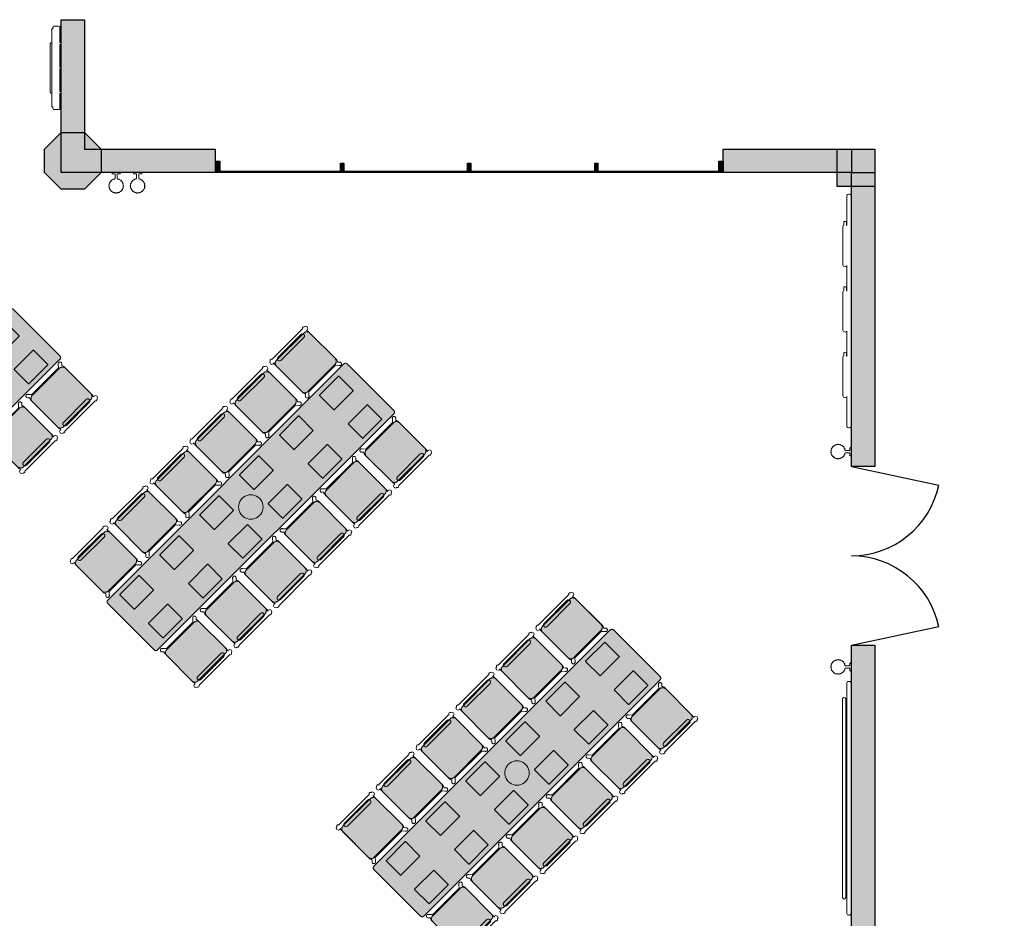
# Model space of a CAD drawing. Extents: x 2172.2 to 2210.6, y 415.3 to 458.1.
# Tile 26 of 27: x 2193.1 to 2203.5, y 437.3 to 446.8. Entities that reach past the tile are written whole.
import ezdxf

# ---------------------------------------------------------------- set-up
doc = ezdxf.new("R2010")
doc.units = 0
for name, color, linetype, lineweight in [('AYAA_B2_CHAIRS', 7, 'Continuous', 18), ('AYAA_B2_COLUMNS', 8, 'Continuous', 30), ('AYAA_B2_FINE_DETAIL', 8, 'Continuous', 9), ('AYAA_B2_GLAZING', 4, 'Continuous', 13), ('AYAA_B2_TABLES', 7, 'Continuous', 18), ('AYAA_B2_WALL_DECOR', 32, 'Continuous', 13), ('AYAA_B2_WALL_LIGHTS', 32, 'Continuous', 13), ('AYAA_B2_WALLS', 7, 'Continuous', 30)]:
    doc.layers.add(name, color=color, linetype=linetype, lineweight=lineweight)

# ---------------------------------------------------------------- blocks, each defined once
blk = doc.blocks.new('AYAA_B2_ARCHITECTURE')
at = {"layer": 'AYAA_B2_COLUMNS', "true_color": 0xc2b092}
for points in [[(3.511421, 11.014322), (3.334645, 11.191097), (3.334678, 11.441131), (3.511421, 11.61787), (3.761419, 11.61787), (3.938195, 11.441095), (3.938195, 11.191097), (3.761419, 11.014322)], [(12.161418, 11.441093), (12.161418, 11.041099), (11.76142, 11.041145), (11.761422, 11.441093)]]:
    blk.add_hatch(color=256, dxfattribs=at).paths.add_polyline_path(points)
at = {"layer": 'AYAA_B2_WALLS', "true_color": 0xe4e1d8}
for points in [[(3.51142, 11.191096), (3.51142, 12.816096), (3.76142, 12.816096), (3.76142, 11.441096), (5.149808, 11.441096), (5.149808, 11.191096)], [(10.549808, 11.441096), (11.91142, 11.441096), (11.91142, 11.191096), (10.549808, 11.191096)], [(5.151808, 11.311096), (5.197808, 11.311096), (5.197808, 11.191096), (5.151808, 11.191096)], [(10.501808, 11.311096), (10.547808, 11.311096), (10.547808, 11.191096), (10.501808, 11.191096)], [(6.482808, 11.291096), (6.516808, 11.291096), (6.516808, 11.191096), (6.482808, 11.191096)], [(7.866808, 11.291096), (7.866808, 11.191096), (7.832808, 11.191096), (7.832808, 11.291096)], [(9.216808, 11.291096), (9.216808, 11.191096), (9.182808, 11.191096), (9.182808, 11.291096)], [(11.91142, 11.191096), (12.16142, 11.191096), (12.16142, 8.066096), (11.91142, 8.066096)], [(11.91142, 2.791096), (11.91142, 6.166096), (12.16142, 6.166096), (12.16142, 3.041096), (13.53642, 3.041096), (13.53642, 2.791096)]]:
    blk.add_hatch(color=256, dxfattribs=at).paths.add_polyline_path(points)
at = {"layer": 'AYAA_B2_COLUMNS', "linetype": 'Continuous', "lineweight": -2}
for points in [[(3.511421, 11.014322), (3.334645, 11.191097), (3.334678, 11.441131), (3.511421, 11.61787), (3.761419, 11.61787), (3.938195, 11.441095), (3.938195, 11.191097), (3.761419, 11.014322)], [(12.161418, 11.441093), (12.161418, 11.041099), (11.76142, 11.041145), (11.761422, 11.441093)]]:
    blk.add_lwpolyline(points, close=True, dxfattribs=at)
at = {"layer": 'AYAA_B2_GLAZING', "linetype": 'Continuous', "lineweight": -2}
blk.add_lwpolyline([(10.524808, 11.206096), (10.524808, 11.191096), (5.174808, 11.191096), (5.174808, 11.206096)], close=True, dxfattribs=at)
at = {"layer": 'AYAA_B2_WALLS', "linetype": 'Continuous', "lineweight": -2}
for points in [[(3.51142, 11.191096), (3.51142, 12.816096), (3.76142, 12.816096), (3.76142, 11.441096), (5.149808, 11.441096), (5.149808, 11.191096)], [(10.549808, 11.441096), (11.91142, 11.441096), (11.91142, 11.191096), (10.549808, 11.191096)], [(5.151808, 11.311096), (5.197808, 11.311096), (5.197808, 11.191096), (5.151808, 11.191096)], [(10.501808, 11.311096), (10.547808, 11.311096), (10.547808, 11.191096), (10.501808, 11.191096)], [(6.482808, 11.291096), (6.516808, 11.291096), (6.516808, 11.191096), (6.482808, 11.191096)], [(7.866808, 11.291096), (7.866808, 11.191096), (7.832808, 11.191096), (7.832808, 11.291096)], [(9.216808, 11.291096), (9.216808, 11.191096), (9.182808, 11.191096), (9.182808, 11.291096)], [(11.91142, 11.191096), (12.16142, 11.191096), (12.16142, 8.066096), (11.91142, 8.066096)], [(11.91142, 2.791096), (11.91142, 6.166096), (12.16142, 6.166096), (12.16142, 3.041096), (13.53642, 3.041096), (13.53642, 2.791096)]]:
    blk.add_lwpolyline(points, close=True, dxfattribs=at)
blk = doc.blocks.new('AYAA_B2_DOOR_D2')
at = {"color": 0, "linetype": 'Continuous'}
for points in [[(-0.95, 0), (-0.752, 0.929)], [(0.95, 0), (0.752, 0.929)]]:
    blk.add_lwpolyline(points, dxfattribs=at)
at = {"color": 0}
for centre, start, end in [((-0.95, 0), 0, 78), ((0.95, 0), 102, 180)]:
    blk.add_arc(centre, 0.95, start, end, dxfattribs=at)
blk = doc.blocks.new('AYAA_B2_DINING_6')
at = {"true_color": 0xefe8d6}
blk.add_hatch(color=256, dxfattribs=at).paths.add_polyline_path([(-1.8, -0.35), (-1.8, 0.35), (-1.799692, 0.353911), (-1.798776, 0.357725), (-1.797275, 0.36135), (-1.795225, 0.364695), (-1.792678, 0.367678), (-1.789695, 0.370225), (-1.78635, 0.372275), (-1.782725, 0.373776), (-1.778911, 0.374692), (-1.775, 0.375), (1.775, 0.375), (1.778911, 0.374692), (1.782725, 0.373776), (1.78635, 0.372275), (1.789695, 0.370225), (1.792678, 0.367678), (1.795225, 0.364695), (1.797275, 0.36135), (1.798776, 0.357725), (1.799692, 0.353911), (1.8, 0.35), (1.8, -0.35), (1.799692, -0.353911), (1.798776, -0.357725), (1.797275, -0.36135), (1.795225, -0.364695), (1.792678, -0.367678), (1.789695, -0.370225), (1.78635, -0.372275), (1.782725, -0.373776), (1.778911, -0.374692), (1.775, -0.375), (-1.775, -0.375), (-1.778911, -0.374692), (-1.782725, -0.373776), (-1.78635, -0.372275), (-1.789695, -0.370225), (-1.792678, -0.367678), (-1.795225, -0.364695), (-1.797275, -0.36135), (-1.798776, -0.357725), (-1.799692, -0.353911)])
at = {"color": 0, "linetype": 'Continuous', "lineweight": -2}
blk.add_lwpolyline([(-1.799692, 0.353911), (-1.798776, 0.357725), (-1.797275, 0.36135), (-1.795225, 0.364695), (-1.792678, 0.367678), (-1.789695, 0.370225), (-1.78635, 0.372275), (-1.782725, 0.373776), (-1.778911, 0.374692), (-1.775, 0.375), (1.775, 0.375), (1.778911, 0.374692), (1.782725, 0.373776), (1.78635, 0.372275), (1.789695, 0.370225), (1.792678, 0.367678), (1.795225, 0.364695), (1.797275, 0.36135), (1.798776, 0.357725), (1.799692, 0.353911), (1.8, 0.35), (1.8, -0.35), (1.799692, -0.353911), (1.798776, -0.357725), (1.797275, -0.36135), (1.795225, -0.364695), (1.792678, -0.367678), (1.789695, -0.370225), (1.78635, -0.372275), (1.782725, -0.373776), (1.778911, -0.374692), (1.775, -0.375), (-1.775, -0.375), (-1.778911, -0.374692), (-1.782725, -0.373776), (-1.78635, -0.372275), (-1.789695, -0.370225), (-1.792678, -0.367678), (-1.795225, -0.364695), (-1.797275, -0.36135), (-1.798776, -0.357725), (-1.799692, -0.353911), (-1.8, -0.35), (-1.8, 0.35)], close=True, dxfattribs=at)
at = {"layer": 'AYAA_B2_FINE_DETAIL', "linetype": 'Continuous', "lineweight": -2}
for points in [[(-1.644733, 0.323999), (-1.643999, 0.324733), (-1.643, 0.325), (-1.357, 0.325), (-1.356001, 0.324733), (-1.355267, 0.323999), (-1.355, 0.323), (-1.355, 0.107), (-1.355267, 0.106001), (-1.356001, 0.105267), (-1.357, 0.105), (-1.643, 0.105), (-1.643999, 0.105267), (-1.644733, 0.106001), (-1.645, 0.107), (-1.645, 0.323)], [(-1.043, 0.325), (-0.757, 0.325), (-0.756001, 0.324733), (-0.755267, 0.323999), (-0.755, 0.323), (-0.755, 0.107), (-0.755267, 0.106001), (-0.756001, 0.105267), (-0.757, 0.105), (-1.043, 0.105), (-1.043999, 0.105267), (-1.044733, 0.106001), (-1.045, 0.107), (-1.045, 0.323), (-1.044733, 0.323999), (-1.043999, 0.324733)], [(-0.443999, 0.324733), (-0.443, 0.325), (-0.157, 0.325), (-0.156001, 0.324733), (-0.155267, 0.323999), (-0.155, 0.323), (-0.155, 0.107), (-0.155267, 0.106001), (-0.156001, 0.105267), (-0.157, 0.105), (-0.443, 0.105), (-0.443999, 0.105267), (-0.444733, 0.106001), (-0.445, 0.107), (-0.445, 0.323), (-0.444733, 0.323999)], [(0.443999, 0.324733), (0.444733, 0.323999), (0.445, 0.323), (0.445, 0.107), (0.444733, 0.106001), (0.443999, 0.105267), (0.443, 0.105), (0.157, 0.105), (0.156001, 0.105267), (0.155267, 0.106001), (0.155, 0.107), (0.155, 0.323), (0.155267, 0.323999), (0.156001, 0.324733), (0.157, 0.325), (0.443, 0.325)], [(0.755267, 0.323999), (0.756001, 0.324733), (0.757, 0.325), (1.043, 0.325), (1.043999, 0.324733), (1.044733, 0.323999), (1.045, 0.323), (1.045, 0.107), (1.044733, 0.106001), (1.043999, 0.105267), (1.043, 0.105), (0.757, 0.105), (0.756001, 0.105267), (0.755267, 0.106001), (0.755, 0.107), (0.755, 0.323)], [(1.355267, 0.323999), (1.356001, 0.324733), (1.357, 0.325), (1.643, 0.325), (1.643999, 0.324733), (1.644733, 0.323999), (1.645, 0.323), (1.645, 0.107), (1.644733, 0.106001), (1.643999, 0.105267), (1.643, 0.105), (1.357, 0.105), (1.356001, 0.105267), (1.355267, 0.106001), (1.355, 0.107), (1.355, 0.323)], [(-0.123637, 0.040172), (-0.115831, 0.059019), (-0.105172, 0.076412), (-0.091924, 0.091924), (-0.076412, 0.105172), (-0.059019, 0.115831), (-0.040172, 0.123637), (-0.020336, 0.128399), (0, 0.13), (0.020336, 0.128399), (0.040172, 0.123637), (0.059019, 0.115831), (0.076412, 0.105172), (0.091924, 0.091924), (0.105172, 0.076412), (0.115831, 0.059019), (0.123637, 0.040172), (0.128399, 0.020336), (0.13, 0), (0.128399, -0.020336), (0.123637, -0.040172), (0.115831, -0.059019), (0.105172, -0.076412), (0.091924, -0.091924), (0.076412, -0.105172), (0.059019, -0.115831), (0.040172, -0.123637), (0.020336, -0.128399), (0, -0.13), (-0.020336, -0.128399), (-0.040172, -0.123637), (-0.059019, -0.115831), (-0.076412, -0.105172), (-0.091924, -0.091924), (-0.105172, -0.076412), (-0.115831, -0.059019), (-0.123637, -0.040172), (-0.128399, -0.020336), (-0.13, 0), (-0.128399, 0.020336)], [(-1.643, -0.105), (-1.357, -0.105), (-1.356001, -0.105267), (-1.355267, -0.106001), (-1.355, -0.107), (-1.355, -0.323), (-1.355267, -0.323999), (-1.356001, -0.324733), (-1.357, -0.325), (-1.643, -0.325), (-1.643999, -0.324733), (-1.644733, -0.323999), (-1.645, -0.323), (-1.645, -0.107), (-1.644733, -0.106001), (-1.643999, -0.105267)], [(-1.043999, -0.105267), (-1.043, -0.105), (-0.757, -0.105), (-0.756001, -0.105267), (-0.755267, -0.106001), (-0.755, -0.107), (-0.755, -0.323), (-0.755267, -0.323999), (-0.756001, -0.324733), (-0.757, -0.325), (-1.043, -0.325), (-1.043999, -0.324733), (-1.044733, -0.323999), (-1.045, -0.323), (-1.045, -0.107), (-1.044733, -0.106001)], [(-0.443, -0.105), (-0.157, -0.105), (-0.156001, -0.105267), (-0.155267, -0.106001), (-0.155, -0.107), (-0.155, -0.323), (-0.155267, -0.323999), (-0.156001, -0.324733), (-0.157, -0.325), (-0.443, -0.325), (-0.443999, -0.324733), (-0.444733, -0.323999), (-0.445, -0.323), (-0.445, -0.107), (-0.444733, -0.106001), (-0.443999, -0.105267)], [(0.155267, -0.323999), (0.155, -0.323), (0.155, -0.107), (0.155267, -0.106001), (0.156001, -0.105267), (0.157, -0.105), (0.443, -0.105), (0.443999, -0.105267), (0.444733, -0.106001), (0.445, -0.107), (0.445, -0.323), (0.444733, -0.323999), (0.443999, -0.324733), (0.443, -0.325), (0.157, -0.325), (0.156001, -0.324733)], [(1.043, -0.105), (1.043999, -0.105267), (1.044733, -0.106001), (1.045, -0.107), (1.045, -0.323), (1.044733, -0.323999), (1.043999, -0.324733), (1.043, -0.325), (0.757, -0.325), (0.756001, -0.324733), (0.755267, -0.323999), (0.755, -0.323), (0.755, -0.107), (0.755267, -0.106001), (0.756001, -0.105267), (0.757, -0.105)], [(1.356001, -0.105267), (1.357, -0.105), (1.643, -0.105), (1.643999, -0.105267), (1.644733, -0.106001), (1.645, -0.107), (1.645, -0.323), (1.644733, -0.323999), (1.643999, -0.324733), (1.643, -0.325), (1.357, -0.325), (1.356001, -0.324733), (1.355267, -0.323999), (1.355, -0.323), (1.355, -0.107), (1.355267, -0.106001)]]:
    blk.add_lwpolyline(points, close=True, dxfattribs=at)
blk = doc.blocks.new('AYAA_B2_CHAIR_IVORY')
at = {"true_color": 0xeee6d3}
blk.add_hatch(color=256, dxfattribs=at).paths.add_polyline_path([(-0.247475, -0.204863), (-0.248872, -0.200013), (-0.249717, -0.195038), (-0.25, -0.19), (-0.25, 0.19), (-0.249717, 0.195038), (-0.248872, 0.200013), (-0.247475, 0.204863), (-0.245544, 0.209525), (-0.243103, 0.213941), (-0.240182, 0.218057), (-0.23682, 0.22182), (-0.233057, 0.225182), (-0.228941, 0.228103), (-0.224525, 0.230544), (-0.219863, 0.232475), (-0.215013, 0.233872), (-0.210038, 0.234717), (-0.205, 0.235), (0.205, 0.235), (0.210038, 0.234717), (0.215013, 0.233872), (0.219863, 0.232475), (0.224525, 0.230544), (0.228941, 0.228103), (0.233057, 0.225182), (0.23682, 0.22182), (0.240182, 0.218057), (0.243103, 0.213941), (0.245544, 0.209525), (0.247475, 0.204863), (0.248872, 0.200013), (0.249717, 0.195038), (0.25, 0.19), (0.25, -0.19), (0.249717, -0.195038), (0.248872, -0.200013), (0.247475, -0.204863), (0.245544, -0.209525), (0.243103, -0.213941), (0.240182, -0.218057), (0.23682, -0.22182), (0.233057, -0.225182), (0.228941, -0.228103), (0.224525, -0.230544), (0.219863, -0.232475), (0.215013, -0.233872), (0.210038, -0.234717), (0.205, -0.235), (-0.205, -0.235), (-0.210038, -0.234717), (-0.215013, -0.233872), (-0.219863, -0.232475), (-0.224525, -0.230544), (-0.228941, -0.228103), (-0.233057, -0.225182), (-0.23682, -0.22182), (-0.240182, -0.218057), (-0.243103, -0.213941), (-0.245544, -0.209525)])
at = {"color": 0, "linetype": 'Continuous', "lineweight": -2}
for points in [[(-0.255, -0.233), (-0.242972, -0.233), (-0.245992, -0.22998), (-0.25, -0.215), (-0.25, 0.215), (-0.245992, 0.22998), (-0.240149, 0.235823), (-0.252556, 0.249383), (-0.254118, 0.250179), (-0.258321, 0.254382), (-0.26102, 0.259679), (-0.26195, 0.26555), (-0.26102, 0.271421), (-0.258321, 0.276718), (-0.254118, 0.280921), (-0.248821, 0.28362), (-0.24295, 0.28455), (-0.237079, 0.28362), (-0.231782, 0.280921), (-0.227579, 0.276718), (-0.22608, 0.273776), (-0.20172, 0.24715), (-0.200943, 0.245), (0.200943, 0.245), (0.20172, 0.24715), (0.22608, 0.273776), (0.227579, 0.276718), (0.231782, 0.280921), (0.237079, 0.28362), (0.24295, 0.28455), (0.248821, 0.28362), (0.254118, 0.280921), (0.258321, 0.276718), (0.26102, 0.271421), (0.26195, 0.26555), (0.26102, 0.259679), (0.258321, 0.254382), (0.254118, 0.250179), (0.252556, 0.249383), (0.240149, 0.235823), (0.245992, 0.22998), (0.25, 0.215), (0.25, -0.215), (0.245992, -0.22998), (0.242972, -0.233), (0.255, -0.233), (0.270556, -0.239444), (0.277, -0.255), (0.270556, -0.270556), (0.259027, -0.275332), (0.258321, -0.276718), (0.254118, -0.280921), (0.248821, -0.28362), (0.24295, -0.28455), (0.237079, -0.28362), (0.231782, -0.280921), (0.227861, -0.277), (-0.227861, -0.277), (-0.231782, -0.280921), (-0.237079, -0.28362), (-0.24295, -0.28455), (-0.248821, -0.28362), (-0.254118, -0.280921), (-0.258321, -0.276718), (-0.259027, -0.275332), (-0.270556, -0.270556), (-0.277, -0.255), (-0.270556, -0.239444)], [(-0.247475, -0.204863), (-0.248872, -0.200013), (-0.249717, -0.195038), (-0.25, -0.19), (-0.25, 0.19), (-0.249717, 0.195038), (-0.248872, 0.200013), (-0.247475, 0.204863), (-0.245544, 0.209525), (-0.243103, 0.213941), (-0.240182, 0.218057), (-0.23682, 0.22182), (-0.233057, 0.225182), (-0.228941, 0.228103), (-0.224525, 0.230544), (-0.219863, 0.232475), (-0.215013, 0.233872), (-0.210038, 0.234717), (-0.205, 0.235), (0.205, 0.235), (0.210038, 0.234717), (0.215013, 0.233872), (0.219863, 0.232475), (0.224525, 0.230544), (0.228941, 0.228103), (0.233057, 0.225182), (0.23682, 0.22182), (0.240182, 0.218057), (0.243103, 0.213941), (0.245544, 0.209525), (0.247475, 0.204863), (0.248872, 0.200013), (0.249717, 0.195038), (0.25, 0.19), (0.25, -0.19), (0.249717, -0.195038), (0.248872, -0.200013), (0.247475, -0.204863), (0.245544, -0.209525), (0.243103, -0.213941), (0.240182, -0.218057), (0.23682, -0.22182), (0.233057, -0.225182), (0.228941, -0.228103), (0.224525, -0.230544), (0.219863, -0.232475), (0.215013, -0.233872), (0.210038, -0.234717), (0.205, -0.235), (-0.205, -0.235), (-0.210038, -0.234717), (-0.215013, -0.233872), (-0.219863, -0.232475), (-0.224525, -0.230544), (-0.228941, -0.228103), (-0.233057, -0.225182), (-0.23682, -0.22182), (-0.240182, -0.218057), (-0.243103, -0.213941), (-0.245544, -0.209525)], [(-0.183735, -0.203506), (-0.1725, -0.2005), (0.1725, -0.2005), (0.183735, -0.203506), (0.191994, -0.211765), (0.195, -0.223), (0.191994, -0.234235), (0.183735, -0.242494), (0.1725, -0.2455), (-0.1725, -0.2455), (-0.183735, -0.242494), (-0.191994, -0.234235), (-0.195, -0.223), (-0.191994, -0.211765)]]:
    blk.add_lwpolyline(points, close=True, dxfattribs=at)
blk = doc.blocks.new('AYAA_B2_DINING_5')
at = {"true_color": 0xefe8d6}
blk.add_hatch(color=256, dxfattribs=at).paths.add_polyline_path([(-1.5, -0.35), (-1.5, 0.35), (-1.499692, 0.353911), (-1.498776, 0.357725), (-1.497275, 0.36135), (-1.495225, 0.364695), (-1.492678, 0.367678), (-1.489695, 0.370225), (-1.48635, 0.372275), (-1.482725, 0.373776), (-1.478911, 0.374692), (-1.475, 0.375), (1.475, 0.375), (1.478911, 0.374692), (1.482725, 0.373776), (1.48635, 0.372275), (1.489695, 0.370225), (1.492678, 0.367678), (1.495225, 0.364695), (1.497275, 0.36135), (1.498776, 0.357725), (1.499692, 0.353911), (1.5, 0.35), (1.5, -0.35), (1.499692, -0.353911), (1.498776, -0.357725), (1.497275, -0.36135), (1.495225, -0.364695), (1.492678, -0.367678), (1.489695, -0.370225), (1.48635, -0.372275), (1.482725, -0.373776), (1.478911, -0.374692), (1.475, -0.375), (-1.475, -0.375), (-1.478911, -0.374692), (-1.482725, -0.373776), (-1.48635, -0.372275), (-1.489695, -0.370225), (-1.492678, -0.367678), (-1.495225, -0.364695), (-1.497275, -0.36135), (-1.498776, -0.357725), (-1.499692, -0.353911)])
at = {"color": 0, "linetype": 'Continuous', "lineweight": -2}
blk.add_lwpolyline([(-1.5, 0.35), (-1.499692, 0.353911), (-1.498776, 0.357725), (-1.497275, 0.36135), (-1.495225, 0.364695), (-1.492678, 0.367678), (-1.489695, 0.370225), (-1.48635, 0.372275), (-1.482725, 0.373776), (-1.478911, 0.374692), (-1.475, 0.375), (1.475, 0.375), (1.478911, 0.374692), (1.482725, 0.373776), (1.48635, 0.372275), (1.489695, 0.370225), (1.492678, 0.367678), (1.495225, 0.364695), (1.497275, 0.36135), (1.498776, 0.357725), (1.499692, 0.353911), (1.5, 0.35), (1.5, -0.35), (1.499692, -0.353911), (1.498776, -0.357725), (1.497275, -0.36135), (1.495225, -0.364695), (1.492678, -0.367678), (1.489695, -0.370225), (1.48635, -0.372275), (1.482725, -0.373776), (1.478911, -0.374692), (1.475, -0.375), (-1.475, -0.375), (-1.478911, -0.374692), (-1.482725, -0.373776), (-1.48635, -0.372275), (-1.489695, -0.370225), (-1.492678, -0.367678), (-1.495225, -0.364695), (-1.497275, -0.36135), (-1.498776, -0.357725), (-1.499692, -0.353911), (-1.5, -0.35)], close=True, dxfattribs=at)
at = {"layer": 'AYAA_B2_FINE_DETAIL', "linetype": 'Continuous', "lineweight": -2}
for points in [[(-1.057, 0.325), (-1.056001, 0.324733), (-1.055267, 0.323999), (-1.055, 0.323), (-1.055, 0.107), (-1.055267, 0.106001), (-1.056001, 0.105267), (-1.057, 0.105), (-1.343, 0.105), (-1.343999, 0.105267), (-1.344733, 0.106001), (-1.345, 0.107), (-1.345, 0.323), (-1.344733, 0.323999), (-1.343999, 0.324733), (-1.343, 0.325)], [(-0.745, 0.107), (-0.745, 0.323), (-0.744733, 0.323999), (-0.743999, 0.324733), (-0.743, 0.325), (-0.457, 0.325), (-0.456001, 0.324733), (-0.455267, 0.323999), (-0.455, 0.323), (-0.455, 0.107), (-0.455267, 0.106001), (-0.456001, 0.105267), (-0.457, 0.105), (-0.743, 0.105), (-0.743999, 0.105267), (-0.744733, 0.106001)], [(-0.145, 0.107), (-0.145, 0.323), (-0.144733, 0.323999), (-0.143999, 0.324733), (-0.143, 0.325), (0.143, 0.325), (0.143999, 0.324733), (0.144733, 0.323999), (0.145, 0.323), (0.145, 0.107), (0.144733, 0.106001), (0.143999, 0.105267), (0.143, 0.105), (-0.143, 0.105), (-0.143999, 0.105267), (-0.144733, 0.106001)], [(0.455267, 0.323999), (0.456001, 0.324733), (0.457, 0.325), (0.743, 0.325), (0.743999, 0.324733), (0.744733, 0.323999), (0.745, 0.323), (0.745, 0.107), (0.744733, 0.106001), (0.743999, 0.105267), (0.743, 0.105), (0.457, 0.105), (0.456001, 0.105267), (0.455267, 0.106001), (0.455, 0.107), (0.455, 0.323)], [(1.057, 0.325), (1.343, 0.325), (1.343999, 0.324733), (1.344733, 0.323999), (1.345, 0.323), (1.345, 0.107), (1.344733, 0.106001), (1.343999, 0.105267), (1.343, 0.105), (1.057, 0.105), (1.056001, 0.105267), (1.055267, 0.106001), (1.055, 0.107), (1.055, 0.323), (1.055267, 0.323999), (1.056001, 0.324733)], [(-0.123637, 0.040172), (-0.115831, 0.059019), (-0.105172, 0.076412), (-0.091924, 0.091924), (-0.076412, 0.105172), (-0.059019, 0.115831), (-0.040172, 0.123637), (-0.020336, 0.128399), (0, 0.13), (0.020336, 0.128399), (0.040172, 0.123637), (0.059019, 0.115831), (0.076412, 0.105172), (0.091924, 0.091924), (0.105172, 0.076412), (0.115831, 0.059019), (0.123637, 0.040172), (0.128399, 0.020336), (0.13, 0), (0.128399, -0.020336), (0.123637, -0.040172), (0.115831, -0.059019), (0.105172, -0.076412), (0.091924, -0.091924), (0.076412, -0.105172), (0.059019, -0.115831), (0.040172, -0.123637), (0.020336, -0.128399), (0, -0.13), (-0.020336, -0.128399), (-0.040172, -0.123637), (-0.059019, -0.115831), (-0.076412, -0.105172), (-0.091924, -0.091924), (-0.105172, -0.076412), (-0.115831, -0.059019), (-0.123637, -0.040172), (-0.128399, -0.020336), (-0.13, 0), (-0.128399, 0.020336)], [(-1.056001, -0.105267), (-1.055267, -0.106001), (-1.055, -0.107), (-1.055, -0.323), (-1.055267, -0.323999), (-1.056001, -0.324733), (-1.057, -0.325), (-1.343, -0.325), (-1.343999, -0.324733), (-1.344733, -0.323999), (-1.345, -0.323), (-1.345, -0.107), (-1.344733, -0.106001), (-1.343999, -0.105267), (-1.343, -0.105), (-1.057, -0.105)], [(-0.744733, -0.106001), (-0.743999, -0.105267), (-0.743, -0.105), (-0.457, -0.105), (-0.456001, -0.105267), (-0.455267, -0.106001), (-0.455, -0.107), (-0.455, -0.323), (-0.455267, -0.323999), (-0.456001, -0.324733), (-0.457, -0.325), (-0.743, -0.325), (-0.743999, -0.324733), (-0.744733, -0.323999), (-0.745, -0.323), (-0.745, -0.107)], [(-0.144733, -0.106001), (-0.143999, -0.105267), (-0.143, -0.105), (0.143, -0.105), (0.143999, -0.105267), (0.144733, -0.106001), (0.145, -0.107), (0.145, -0.323), (0.144733, -0.323999), (0.143999, -0.324733), (0.143, -0.325), (-0.143, -0.325), (-0.143999, -0.324733), (-0.144733, -0.323999), (-0.145, -0.323), (-0.145, -0.107)], [(0.457, -0.105), (0.743, -0.105), (0.743999, -0.105267), (0.744733, -0.106001), (0.745, -0.107), (0.745, -0.323), (0.744733, -0.323999), (0.743999, -0.324733), (0.743, -0.325), (0.457, -0.325), (0.456001, -0.324733), (0.455267, -0.323999), (0.455, -0.323), (0.455, -0.107), (0.455267, -0.106001), (0.456001, -0.105267)], [(1.055267, -0.106001), (1.056001, -0.105267), (1.057, -0.105), (1.343, -0.105), (1.343999, -0.105267), (1.344733, -0.106001), (1.345, -0.107), (1.345, -0.323), (1.344733, -0.323999), (1.343999, -0.324733), (1.343, -0.325), (1.057, -0.325), (1.056001, -0.324733), (1.055267, -0.323999), (1.055, -0.323), (1.055, -0.107)]]:
    blk.add_lwpolyline(points, close=True, dxfattribs=at)
blk = doc.blocks.new('AYAA_B2_UNIQUE_WALL_COMPOSITION_07')
at = {"color": 0, "linetype": 'Continuous', "lineweight": -2}
for points in [[(-0.41515, -0.086), (-0.41515, -0.084), (-0.414482, -0.081503), (-0.412647, -0.079668), (-0.412019, -0.0795), (-0.42865, -0.0795), (-0.435641, -0.07763), (-0.44078, -0.072491), (-0.44265, -0.0655), (-0.44265, -0.0185), (-0.44078, -0.011509), (-0.435641, -0.00637), (-0.42865, -0.0045), (-0.27105, -0.0045), (-0.27105, -0.003), (-0.44265, -0.003), (-0.44265, 0.008), (0.44265, 0.008), (0.44265, -0.003), (0.27105, -0.003), (0.27105, -0.0045), (0.42865, -0.0045), (0.435641, -0.00637), (0.44078, -0.011509), (0.44265, -0.0185), (0.44265, -0.0655), (0.44078, -0.072491), (0.435641, -0.07763), (0.42865, -0.0795), (0.412019, -0.0795), (0.412647, -0.079668), (0.414482, -0.081503), (0.41515, -0.084), (0.41515, -0.086), (0.414482, -0.088497), (0.412647, -0.090332), (0.41015, -0.091), (-0.41015, -0.091), (-0.412647, -0.090332), (-0.414482, -0.088497)], [(-0.258508, -0.092), (0.258508, -0.092), (0.26416, -0.094343), (0.266501, -0.1), (0.26416, -0.105657), (0.258508, -0.108), (-0.258508, -0.108), (-0.264164, -0.105657), (-0.266508, -0.1), (-0.264164, -0.094343)], [(-0.01, -0.003), (-0.25105, -0.003), (-0.25105, -0.0045), (-0.01, -0.0045)], [(0.25105, -0.003), (0.01, -0.003), (0.01, -0.0045), (0.25105, -0.0045)]]:
    blk.add_lwpolyline(points, close=True, dxfattribs=at)
blk = doc.blocks.new('AYAA_B2_UNIQUE_WALL_COMPOSITION_11')
at = {"color": 0, "linetype": 'Continuous', "lineweight": -2}
blk.add_lwpolyline([(-0.914183, -0.046797), (-0.907914, -0.0442), (-1.22544, -0.0442), (-1.233709, -0.041988), (-1.239788, -0.035909), (-1.242, -0.02764), (-1.242, -0.01936), (-1.239788, -0.011091), (-1.234257, -0.00556), (-1.242, -0.00556), (-1.242, 0.00456), (1.242, 0.00456), (1.242, -0.00556), (1.234257, -0.00556), (1.239788, -0.011091), (1.242, -0.01936), (1.242, -0.02764), (1.239788, -0.035909), (1.233709, -0.041988), (1.22544, -0.0442), (0.907843, -0.0442), (0.914067, -0.046797), (0.920756, -0.06306), (0.914067, -0.079323), (0.89792, -0.08606), (0.49312, -0.08606), (0.476857, -0.079323), (0.475837, -0.07686), (0.44252, -0.07686), (0.43933, -0.072818), (0.438009, -0.06306), (0.43933, -0.053302), (0.44252, -0.04926), (0.475837, -0.04926), (0.476857, -0.046797), (0.483126, -0.0442), (0.212323, -0.0442), (0.218547, -0.046797), (0.225236, -0.06306), (0.218547, -0.079323), (0.2024, -0.08606), (-0.2024, -0.08606), (-0.218663, -0.079323), (-0.219683, -0.07686), (-0.253, -0.07686), (-0.25619, -0.072818), (-0.257511, -0.06306), (-0.25619, -0.053302), (-0.253, -0.04926), (-0.219683, -0.04926), (-0.218663, -0.046797), (-0.212394, -0.0442), (-0.483197, -0.0442), (-0.476973, -0.046797), (-0.470284, -0.06306), (-0.476973, -0.079323), (-0.49312, -0.08606), (-0.89792, -0.08606), (-0.914183, -0.079323), (-0.915203, -0.07686), (-0.94852, -0.07686), (-0.95171, -0.072818), (-0.953031, -0.06306), (-0.95171, -0.053302), (-0.94852, -0.04926), (-0.915203, -0.04926)], close=True, dxfattribs=at)
blk = doc.blocks.new('AYAA_B2_UNIQUE_WALL_COMPOSITION_12')
at = {"color": 0, "linetype": 'Continuous', "lineweight": -2}
for points in [[(-1.239788, -0.036029), (-1.242, -0.02776), (-1.242, -0.01948), (-1.239788, -0.011211), (-1.234257, -0.00568), (-1.242, -0.00568), (-1.242, 0.00444), (1.242, 0.00444), (1.242, -0.00568), (1.234257, -0.00568), (1.239788, -0.011211), (1.242, -0.01948), (1.242, -0.02776), (1.239788, -0.036029), (1.233709, -0.042108), (1.22544, -0.04432), (-1.22544, -0.04432), (-1.233709, -0.042108)], [(-1.067653, -0.06067), (-1.056126, -0.05582), (1.056126, -0.05582), (1.067653, -0.06067), (1.072428, -0.07238), (1.067653, -0.08409), (1.056126, -0.08894), (-1.056126, -0.08894), (-1.067653, -0.08409), (-1.072428, -0.07238)]]:
    blk.add_lwpolyline(points, close=True, dxfattribs=at)
blk = doc.blocks.new('AYAA_B2_SCONCE')
at = {"color": 0, "linetype": 'Continuous', "lineweight": -2}
blk.add_lwpolyline([(-0.066057, -0.178967), (-0.064423, -0.178291), (-0.064952, -0.1775), (-0.069291, -0.168701), (-0.071015, -0.163622), (-0.072921, -0.164412), (-0.075043, -0.163533), (-0.075921, -0.161412), (-0.075043, -0.15929), (-0.072921, -0.158412), (-0.072618, -0.158538), (-0.074358, -0.149789), (-0.074835, -0.142517), (-0.076, -0.143), (-0.078121, -0.142121), (-0.079, -0.14), (-0.078121, -0.137879), (-0.076, -0.137), (-0.074835, -0.137483), (-0.074358, -0.130211), (-0.072618, -0.121462), (-0.072921, -0.121588), (-0.075043, -0.12071), (-0.075921, -0.118588), (-0.075043, -0.116467), (-0.072921, -0.115588), (-0.071015, -0.116378), (-0.069291, -0.111299), (-0.064952, -0.1025), (-0.064423, -0.101709), (-0.066057, -0.101033), (-0.066935, -0.098911), (-0.066057, -0.09679), (-0.063935, -0.095911), (-0.061814, -0.09679), (-0.061555, -0.097416), (-0.059501, -0.094343), (-0.053033, -0.086967), (-0.050898, -0.085095), (-0.051891, -0.084684), (-0.052769, -0.082563), (-0.051891, -0.080442), (-0.049769, -0.079563), (-0.047648, -0.080442), (-0.0471, -0.081764), (-0.045657, -0.080499), (-0.0375, -0.075048), (-0.033493, -0.073072), (-0.033693, -0.072989), (-0.034572, -0.070868), (-0.033693, -0.068747), (-0.031572, -0.067868), (-0.02945, -0.068747), (-0.028646, -0.07069), (-0.019411, -0.067556), (-0.013177, -0.066316), (-0.013816, -0.064774), (-0.012937, -0.062652), (-0.012, -0.062264), (-0.012, -0.014), (-0.037, -0.014), (-0.040995, -0.012931), (-0.043931, -0.009995), (-0.045, -0.006), (-0.043931, -0.002005), (-0.040995, 0.000931), (-0.037, 0.002), (0.037, 0.002), (0.040995, 0.000931), (0.043931, -0.002005), (0.045, -0.006), (0.043931, -0.009995), (0.040995, -0.012931), (0.037, -0.014), (0.012, -0.014), (0.012, -0.062264), (0.012937, -0.062652), (0.013816, -0.064774), (0.013177, -0.066316), (0.019411, -0.067556), (0.028646, -0.07069), (0.02945, -0.068747), (0.031572, -0.067868), (0.033693, -0.068747), (0.034572, -0.070868), (0.033693, -0.072989), (0.033493, -0.073072), (0.0375, -0.075048), (0.045657, -0.080499), (0.0471, -0.081764), (0.047648, -0.080442), (0.049769, -0.079563), (0.051891, -0.080442), (0.052769, -0.082563), (0.051891, -0.084684), (0.050898, -0.085095), (0.053033, -0.086967), (0.059501, -0.094343), (0.061555, -0.097416), (0.061814, -0.09679), (0.063935, -0.095911), (0.066057, -0.09679), (0.066935, -0.098911), (0.066057, -0.101033), (0.064423, -0.101709), (0.064952, -0.1025), (0.069291, -0.111299), (0.071015, -0.116378), (0.072921, -0.115588), (0.075043, -0.116467), (0.075921, -0.118588), (0.075043, -0.12071), (0.072921, -0.121588), (0.072618, -0.121462), (0.074358, -0.130211), (0.074835, -0.137483), (0.076, -0.137), (0.078121, -0.137879), (0.079, -0.14), (0.078121, -0.142121), (0.076, -0.143), (0.074835, -0.142517), (0.074358, -0.149789), (0.072618, -0.158538), (0.072921, -0.158412), (0.075043, -0.15929), (0.075921, -0.161412), (0.075043, -0.163533), (0.072921, -0.164412), (0.071015, -0.163622), (0.069291, -0.168701), (0.064952, -0.1775), (0.064423, -0.178291), (0.066057, -0.178967), (0.066935, -0.181089), (0.066057, -0.18321), (0.063935, -0.184089), (0.061814, -0.18321), (0.061555, -0.182584), (0.059501, -0.185657), (0.053033, -0.193033), (0.050898, -0.194905), (0.051891, -0.195316), (0.052769, -0.197437), (0.051891, -0.199558), (0.049769, -0.200437), (0.047648, -0.199558), (0.0471, -0.198236), (0.045657, -0.199501), (0.0375, -0.204952), (0.033493, -0.206928), (0.033693, -0.207011), (0.034572, -0.209132), (0.033693, -0.211253), (0.031572, -0.212132), (0.02945, -0.211253), (0.028646, -0.20931), (0.019411, -0.212444), (0.013177, -0.213684), (0.013816, -0.215226), (0.012937, -0.217348), (0.010816, -0.218226), (0.008695, -0.217348), (0.007816, -0.215226), (0.008131, -0.214467), (0, -0.215), (-0.008131, -0.214467), (-0.007816, -0.215226), (-0.008695, -0.217348), (-0.010816, -0.218226), (-0.012937, -0.217348), (-0.013816, -0.215226), (-0.013177, -0.213684), (-0.019411, -0.212444), (-0.028646, -0.20931), (-0.02945, -0.211253), (-0.031572, -0.212132), (-0.033693, -0.211253), (-0.034572, -0.209132), (-0.033693, -0.207011), (-0.033493, -0.206928), (-0.0375, -0.204952), (-0.045657, -0.199501), (-0.0471, -0.198236), (-0.047648, -0.199558), (-0.049769, -0.200437), (-0.051891, -0.199558), (-0.052769, -0.197437), (-0.051891, -0.195316), (-0.050898, -0.194905), (-0.053033, -0.193033), (-0.059501, -0.185657), (-0.061555, -0.182584), (-0.061814, -0.18321), (-0.063935, -0.184089), (-0.066057, -0.18321), (-0.066935, -0.181089)], close=True, dxfattribs=at)

msp = doc.modelspace()

# ---------------------------------------------------------------- block references
at = {"layer": 'AYAA_B2_CHAIRS', "linetype": 'Continuous'}
for p, xscale, yscale, rotation in [((2196.112, 443.174), 0.9999999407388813, -0.9999999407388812, 44.99999758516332), ((2193.516, 442.799), 0.999999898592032, -0.9999998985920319, -135), ((2195.687, 442.75), 0.9999999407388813, -0.9999999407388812, 44.99999758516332), ((2193.092, 442.375), 0.999999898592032, -0.9999998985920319, -135), ((2195.263, 442.326), 0.9999999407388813, -0.9999999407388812, 44.99999758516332), ((2197.066, 442.22), 0.999999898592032, -0.9999998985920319, -135), ((2194.839, 441.901), 0.9999999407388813, -0.9999999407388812, 44.99999758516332), ((2196.642, 441.795), 0.999999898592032, -0.9999998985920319, -135), ((2194.414, 441.477), 0.9999999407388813, -0.9999999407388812, 44.99999758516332), ((2196.218, 441.371), 0.999999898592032, -0.9999998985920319, -135), ((2193.99, 441.053), 0.9999999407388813, -0.9999999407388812, 44.99999758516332), ((2195.793, 440.947), 0.999999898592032, -0.9999998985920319, -135), ((2195.369, 440.523), 0.999999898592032, -0.9999998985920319, -135), ((2198.94, 440.346), 0.9999999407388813, -0.9999999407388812, 44.99999758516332), ((2194.945, 440.098), 0.999999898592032, -0.9999998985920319, -135), ((2198.516, 439.922), 0.9999999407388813, -0.9999999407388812, 44.99999758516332), ((2198.091, 439.497), 0.9999999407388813, -0.9999999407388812, 44.99999758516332), ((2199.895, 439.391), 0.999999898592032, -0.9999998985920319, -135), ((2197.667, 439.073), 0.9999999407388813, -0.9999999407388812, 44.99999758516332), ((2199.47, 438.967), 0.999999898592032, -0.9999998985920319, -135), ((2197.243, 438.649), 0.9999999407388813, -0.9999999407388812, 44.99999758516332), ((2199.046, 438.543), 0.999999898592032, -0.9999998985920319, -135), ((2196.819, 438.224), 0.9999999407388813, -0.9999999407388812, 44.99999758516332), ((2198.622, 438.118), 0.999999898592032, -0.9999998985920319, -135), ((2198.197, 437.694), 0.999999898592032, -0.9999998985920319, -135), ((2197.773, 437.27), 0.999999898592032, -0.9999998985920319, -135)]:
    msp.add_blockref('AYAA_B2_CHAIR_IVORY', p, dxfattribs=dict(at, xscale=xscale, yscale=yscale, rotation=rotation))
at = {"layer": 'AYAA_B2_TABLES', "linetype": 'Continuous', "xscale": 0.9999999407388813, "yscale": -0.9999999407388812, "rotation": 44.99999758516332}
for name, p in [('AYAA_B2_DINING_5', (2192.191, 442.428)), ('AYAA_B2_DINING_6', (2195.528, 441.636)), ('AYAA_B2_DINING_6', (2198.357, 438.808))]:
    msp.add_blockref(name, p, dxfattribs=at)
at = {"layer": 'AYAA_B2_WALL_DECOR', "linetype": 'Continuous', "rotation": -90}
for name, p in [('AYAA_B2_UNIQUE_WALL_COMPOSITION_07', (2193.504, 446.303)), ('AYAA_B2_UNIQUE_WALL_COMPOSITION_11', (2201.907, 443.719)), ('AYAA_B2_UNIQUE_WALL_COMPOSITION_12', (2201.907, 438.54))]:
    msp.add_blockref(name, p, dxfattribs=at)
at = {"layer": 'AYAA_B2_WALL_LIGHTS', "linetype": 'Continuous'}
for p in [(2194.097, 445.19), (2194.325, 445.19)]:
    msp.add_blockref('AYAA_B2_SCONCE', p, dxfattribs=at)
at = {"layer": 'AYAA_B2_WALL_LIGHTS', "linetype": 'Continuous', "rotation": -90}
for p in [(2201.91, 442.225), (2201.91, 439.936)]:
    msp.add_blockref('AYAA_B2_SCONCE', p, dxfattribs=at)
at = {"layer": 'AYAA_B2_WALLS'}
msp.add_blockref('AYAA_B2_ARCHITECTURE', (2190, 434), dxfattribs=at)
at = {"layer": 'AYAA_B2_WALLS', "rotation": -90}
msp.add_blockref('AYAA_B2_DOOR_D2', (2201.911, 441.116), dxfattribs=at)

doc.saveas('drawing.dxf')
